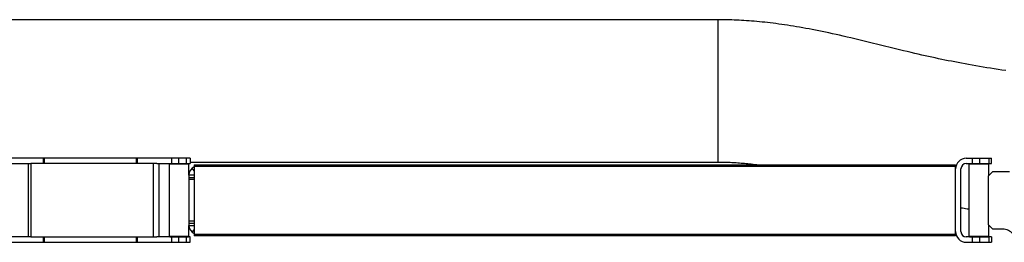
# Model space of a CAD drawing. Extents: x 0 to 594, y 0 to 420.
# Tile 14 of 18: x 330 to 418, y 302 to 322. Entities that reach past the tile are written whole.
import ezdxf

# ---------------------------------------------------------------- set-up
doc = ezdxf.new("R2010")
doc.units = 0
doc.header["$LTSCALE"] = 32.67
for name, color, linetype in [('100-6300-03_DXF_CONTINUOUS', 7, 'CONTINUOUS'), ('100-6301-02_DXF_CONTINUOUS', 7, 'CONTINUOUS'), ('100-6303-02_DXF_CONTINUOUS', 7, 'CONTINUOUS'), ('100-6305-1_2DXF_CONTINUOUS', 7, 'CONTINUOUS'), ('100-6305-2_5DXF_CONTINUOUS', 7, 'CONTINUOUS'), ('100-6309-1_1DXF_CONTINUOUS', 7, 'CONTINUOUS'), ('100-6309-3_1DXF_CONTINUOUS', 7, 'CONTINUOUS'), ('135122_25_DXF_CONTINUOUS_L', 7, 'CONTINUOUS'), ('G_Z_PLATE_1_DXF_CONTINUOUS', 7, 'CONTINUOUS')]:
    doc.layers.add(name, color=color, linetype=linetype)

msp = doc.modelspace()

# ---------------------------------------------------------------- linework, layer by layer
at = {"layer": '100-6300-03_DXF_CONTINUOUS', "color": 7, "linetype": 'CONTINUOUS'}
for p, q in [((414.932, 309.527), (417.212, 309.527)), ((417.212, 309.047), (417.212, 309.527)), ((413.972, 302.927), (413.972, 308.567)), ((414.452, 302.927), (414.452, 308.567)), ((414.932, 309.047), (417.212, 309.047)), ((417.212, 302.447), (414.932, 302.447)), ((417.212, 302.447), (417.212, 301.967)), ((414.932, 301.967), (417.212, 301.967))]:
    msp.add_line(p, q, dxfattribs=at)
at = {"layer": '100-6300-03_DXF_CONTINUOUS', "color": 9, "linetype": 'CONTINUOUS'}
for p, q in [((415.507, 309.047), (415.507, 309.527)), ((416.132, 309.527), (416.132, 309.047)), ((416.992, 309.047), (416.992, 309.527)), ((415.507, 301.967), (415.507, 302.447)), ((416.132, 302.447), (416.132, 301.967)), ((416.992, 301.967), (416.992, 302.447))]:
    msp.add_line(p, q, dxfattribs=at)
at = {"layer": '100-6300-03_DXF_CONTINUOUS', "color": 7, "linetype": 'CONTINUOUS'}
for centre, radius, start, end in [((414.932, 308.567), 0.96, 90, 180), ((414.932, 308.567), 0.48, 90, 180), ((414.932, 302.927), 0.96, 180, 270), ((414.932, 302.927), 0.48, 180, 270)]:
    msp.add_arc(centre, radius, start, end, dxfattribs=at)
at = {"layer": '100-6301-02_DXF_CONTINUOUS', "color": 9, "linetype": 'CONTINUOUS'}
for p, q in [((345.412, 308.402), (345.226, 308.63)), ((344.932, 307.794), (345.412, 307.794)), ((344.932, 303.699), (345.412, 303.699)), ((345.226, 302.864), (345.412, 303.092))]:
    msp.add_line(p, q, dxfattribs=at)
at = {"layer": '100-6301-02_DXF_CONTINUOUS', "color": 7, "linetype": 'CONTINUOUS'}
for p, q in [((344.932, 308.01), (344.932, 303.484)), ((345.412, 308.01), (344.932, 308.01)), ((345.412, 307.609), (344.932, 307.609)), ((344.932, 303.885), (345.412, 303.885)), ((344.932, 303.484), (345.412, 303.484))]:
    msp.add_line(p, q, dxfattribs=at)
for centre, start, end in [((345.732, 308.01), 113.59039, 180), ((345.732, 303.484), 180, 246.40961)]:
    msp.add_arc(centre, 0.8, start, end, dxfattribs=at)
at = {"layer": '100-6303-02_DXF_CONTINUOUS', "color": 7, "linetype": 'CONTINUOUS'}
for p, q in [((345.412, 308.947), (345.412, 302.547)), ((345.412, 308.947), (413.972, 308.947)), ((413.972, 308.567), (413.972, 308.947)), ((413.972, 302.547), (345.412, 302.547)), ((413.972, 302.547), (413.972, 302.927))]:
    msp.add_line(p, q, dxfattribs=at)
at = {"layer": '100-6303-02_DXF_CONTINUOUS', "color": 9, "linetype": 'CONTINUOUS'}
for p, q in [((413.972, 308.787), (345.412, 308.787)), ((345.412, 302.707), (413.972, 302.707))]:
    msp.add_line(p, q, dxfattribs=at)
at = {"layer": '100-6305-1_2DXF_CONTINUOUS', "color": 7, "linetype": 'CONTINUOUS'}
for p, q in [((416.932, 307.947), (417.332, 308.347)), ((416.932, 303.547), (416.932, 307.947)), ((417.332, 308.347), (418.83, 308.347)), ((417.332, 303.147), (416.932, 303.547)), ((418.218, 303.147), (417.332, 303.147))]:
    msp.add_line(p, q, dxfattribs=at)
msp.add_arc((418.218, 301.947), 1.2, 39.90032, 90, dxfattribs=at)
at = {"layer": '100-6305-2_5DXF_CONTINUOUS', "color": 7, "linetype": 'CONTINUOUS'}
for p, q in [((343.172, 308.987), (343.212, 309.027)), ((343.172, 302.507), (343.172, 308.987)), ((344.932, 308.987), (343.172, 308.987)), ((344.892, 309.027), (343.212, 309.027)), ((344.932, 308.987), (344.892, 309.027)), ((344.932, 308.01), (344.932, 308.987)), ((415.172, 308.987), (415.212, 309.027)), ((416.932, 308.987), (415.172, 308.987)), ((415.172, 308.987), (415.172, 302.507)), ((416.892, 309.027), (415.212, 309.027)), ((416.932, 308.987), (416.892, 309.027)), ((416.932, 308.987), (416.932, 307.947)), ((344.932, 302.507), (344.932, 303.484)), ((416.932, 303.547), (416.932, 302.507)), ((343.172, 302.507), (344.932, 302.507)), ((343.172, 302.507), (343.212, 302.467)), ((343.212, 302.467), (344.892, 302.467)), ((344.932, 302.507), (344.892, 302.467)), ((415.172, 302.507), (416.932, 302.507)), ((415.172, 302.507), (415.212, 302.467)), ((415.212, 302.467), (416.892, 302.467)), ((416.932, 302.507), (416.892, 302.467))]:
    msp.add_line(p, q, dxfattribs=at)
at = {"layer": '100-6309-1_1DXF_CONTINUOUS', "color": 7, "linetype": 'CONTINUOUS'}
for p, q in [((330.692, 302.447), (327.052, 302.447)), ((345.051, 302.447), (342.031, 302.447)), ((345.051, 301.967), (345.051, 302.447)), ((327.052, 301.967), (345.051, 301.967))]:
    msp.add_line(p, q, dxfattribs=at)
at = {"layer": '100-6309-1_1DXF_CONTINUOUS', "color": 9, "linetype": 'CONTINUOUS'}
for p, q in [((331.821, 301.967), (331.821, 302.447)), ((331.882, 302.447), (331.882, 301.967)), ((340.221, 301.967), (340.221, 302.447)), ((340.282, 302.447), (340.282, 301.967)), ((343.393, 301.967), (343.393, 302.447)), ((343.985, 302.447), (343.985, 301.967)), ((344.716, 301.967), (344.716, 302.447))]:
    msp.add_line(p, q, dxfattribs=at)
at = {"layer": '100-6309-3_1DXF_CONTINUOUS', "color": 7, "linetype": 'CONTINUOUS'}
for p, q in [((345.051, 309.527), (327.052, 309.527)), ((345.051, 309.527), (345.051, 309.047)), ((327.052, 309.047), (330.692, 309.047)), ((342.031, 309.047), (345.051, 309.047))]:
    msp.add_line(p, q, dxfattribs=at)
at = {"layer": '100-6309-3_1DXF_CONTINUOUS', "color": 9, "linetype": 'CONTINUOUS'}
for p, q in [((331.821, 309.047), (331.821, 309.527)), ((331.882, 309.527), (331.882, 309.047)), ((340.221, 309.047), (340.221, 309.527)), ((340.282, 309.527), (340.282, 309.047)), ((343.393, 309.047), (343.393, 309.527)), ((343.985, 309.527), (343.985, 309.047)), ((344.716, 309.047), (344.716, 309.527))]:
    msp.add_line(p, q, dxfattribs=at)
at = {"layer": '135122_25_DXF_CONTINUOUS_L', "color": 7, "linetype": 'CONTINUOUS'}
msp.add_line((392.547, 321.987), (116.547, 321.987), dxfattribs=at)
at = {"layer": '135122_25_DXF_CONTINUOUS_L', "color": 9, "linetype": 'CONTINUOUS'}
msp.add_line((392.547, 321.987), (392.547, 309.187), dxfattribs=at)
at = {"layer": '135122_25_DXF_CONTINUOUS_L', "color": 7, "linetype": 'CONTINUOUS'}
for points in [[(406.337, 319.918), (405.969, 320.008), (405.605, 320.096), (405.245, 320.183), (404.89, 320.268), (404.54, 320.35), (404.196, 320.431), (403.859, 320.508), (403.528, 320.584), (403.203, 320.656), (402.883, 320.727), (402.57, 320.794), (402.261, 320.86), (401.957, 320.923), (401.657, 320.984), (401.36, 321.044), (401.067, 321.101), (400.778, 321.156), (400.492, 321.209), (400.209, 321.26), (399.929, 321.309), (399.652, 321.356), (399.378, 321.401), (399.107, 321.445), (398.839, 321.486), (398.573, 321.526), (398.311, 321.563), (398.051, 321.599), (397.793, 321.634), (397.539, 321.666), (397.287, 321.697), (397.037, 321.726), (396.791, 321.753), (396.547, 321.778), (396.306, 321.802), (396.067, 321.824), (395.832, 321.845), (395.598, 321.864), (395.368, 321.882), (395.14, 321.898), (394.914, 321.912), (394.691, 321.926), (394.469, 321.938), (394.249, 321.948), (394.031, 321.957), (393.814, 321.965), (393.598, 321.972), (393.384, 321.977), (393.17, 321.982), (392.957, 321.985), (392.744, 321.986), (392.547, 321.987)], [(408.199, 319.461), (407.455, 319.644), (407.082, 319.735), (406.337, 319.918)], [(418.498, 317.408), (418.147, 317.458), (417.8, 317.509), (417.457, 317.561), (417.117, 317.614), (416.78, 317.668), (416.445, 317.723), (416.114, 317.778), (415.785, 317.835), (415.459, 317.893), (415.137, 317.95), (414.82, 318.009), (414.507, 318.067), (414.198, 318.126), (413.896, 318.185), (413.599, 318.244), (413.304, 318.303), (413.012, 318.362), (412.723, 318.422), (412.432, 318.483), (412.139, 318.546), (411.845, 318.609), (411.545, 318.675), (411.24, 318.743), (410.93, 318.812), (410.613, 318.885), (410.291, 318.959), (409.961, 319.036), (409.624, 319.116), (409.278, 319.199), (408.924, 319.284), (408.564, 319.371), (408.199, 319.461)], [(345.051, 309.187), (392.657, 309.187), (392.777, 309.186), (392.9, 309.184), (393.024, 309.182), (393.15, 309.179), (393.277, 309.176), (393.407, 309.172), (393.539, 309.167), (393.672, 309.161), (393.807, 309.155), (393.944, 309.147), (394.083, 309.139), (394.224, 309.13), (394.367, 309.121), (394.511, 309.11), (394.658, 309.098), (394.806, 309.086), (394.956, 309.073), (395.108, 309.058), (395.261, 309.043), (395.416, 309.027), (395.572, 309.01), (395.73, 308.991), (395.89, 308.972), (396.051, 308.952), (396.093, 308.947)], [(414.452, 305.079), (414.605, 305.053), (415.005, 304.989), (415.172, 304.963)]]:
    msp.add_lwpolyline(points, dxfattribs=at)
at = {"layer": 'G_Z_PLATE_1_DXF_CONTINUOUS', "color": 7, "linetype": 'CONTINUOUS'}
for p, q in [((330.452, 309.047), (330.452, 302.447)), ((330.692, 309.047), (330.692, 302.447)), ((342.031, 309.047), (330.692, 309.047)), ((342.212, 309.047), (342.212, 302.447)), ((330.692, 302.447), (342.031, 302.447))]:
    msp.add_line(p, q, dxfattribs=at)
at = {"layer": 'G_Z_PLATE_1_DXF_CONTINUOUS', "color": 9, "linetype": 'CONTINUOUS'}
msp.add_line((341.732, 302.447), (341.732, 309.047), dxfattribs=at)

doc.saveas('drawing.dxf')
